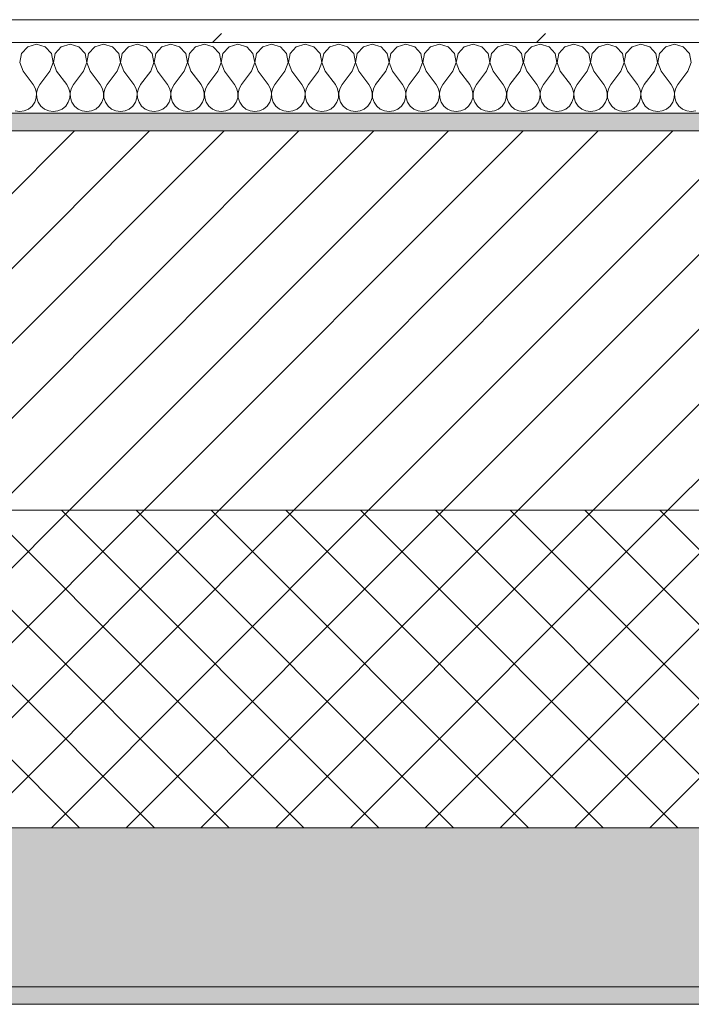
# Model space of a CAD drawing. Header units: millimetres. Extents: x -30280 to 19093, y -19284 to 4746.
# Tile 27 of 132: x -26267 to -25886, y -1699 to -1141. Entities that reach past the tile are written whole.
import ezdxf

# ---------------------------------------------------------------- set-up
doc = ezdxf.new("R2010")
doc.units = ezdxf.units.MM
doc.header["$MEASUREMENT"] = 0
doc.linetypes.add('Wipeout_Contour', pattern=[1000, 0, -1000])
doc.layers.add('12_FAÇ_Façana', color=7, linetype='Continuous')
doc.layers.add('Nuevo_08_E_Envans secs', color=7, linetype='Continuous')
for name, color, linetype, lineweight, true_color in [('12_FAÇ_Façana_Pluma_Nº__102', 7, 'Continuous', 5, 0xcccccc), ('12_FAÇ_Façana_Pluma_Nº__174', 7, 'Continuous', 13, 0xe4ad2c), ('12_FAÇ_Façana_Pluma_Nº__176', 7, 'Continuous', 15, 0x93a0c6), ('Nuevo_08_E_Envans secs_Pluma_Nº__102', 7, 'Continuous', 5, 0xcccccc), ('Nuevo_08_E_Envans secs_Pluma_Nº__177', 7, 'Continuous', 15, 0xf7e046)]:
    doc.layers.add(name, color=color, linetype=linetype, lineweight=lineweight, true_color=true_color)
for name, color, linetype, lineweight in [('12_FAÇ_Façana_Pluma_Nº__2', 8, 'Continuous', 5), ('12_FAÇ_Façana_Pluma_Nº__7', 7, 'Continuous', 5), ('Nuevo_08_E_Envans secs_Pluma_Nº__1', 7, 'Continuous', 5)]:
    doc.layers.add(name, color=color, linetype=linetype, lineweight=lineweight)

# ---------------------------------------------------------------- blocks, each defined once
blk = doc.blocks.new('Muro_4_1', base_point=(-28050.85, -1193.98))
at = {"layer": '12_FAÇ_Façana_Pluma_Nº__102', "linetype": 'Continuous', "lineweight": 0, "true_color": 0xe5e5e5}
for points in [[(-27697.98, -1688.98), (-25366.43, -1688.98), (-25366.43, -1598.98), (-27762.14, -1598.98)], [(-27690.85, -1698.98), (-25366.43, -1698.98), (-25366.43, -1688.98), (-27690.85, -1688.98)]]:
    blk.add_hatch(color=254, dxfattribs=at).paths.add_polyline_path(points)
at = {"layer": '12_FAÇ_Façana_Pluma_Nº__174', "linetype": 'Continuous', "lineweight": 13, "true_color": 0xe4ad2c}
h = blk.add_hatch(dxfattribs=at)
h.set_pattern_fill('SATE_Aislamiento_0001', color=42, style=0, pattern_type=2)
h.set_pattern_definition([(45, (0, 0), (-21.213203, 21.213203), []), (135, (0, 0), (21.213203, 21.213203), [])])
h.paths.add_polyline_path([(-27762.14, -1598.98), (-25366.43, -1598.98), (-25366.43, -1418.98), (-27890.45, -1418.98)])
at = {"layer": '12_FAÇ_Façana_Pluma_Nº__176', "linetype": 'Continuous', "lineweight": 0, "true_color": 0x495063}
blk.add_hatch(color=251, dxfattribs=at).paths.add_polyline_path([(-25366.43, -1193.98), (-28050.85, -1193.98), (-28043.72, -1203.98), (-25366.43, -1203.98)])
at = {"layer": '12_FAÇ_Façana_Pluma_Nº__2', "linetype": 'Continuous', "lineweight": 5}
h = blk.add_hatch(dxfattribs=at)
h.set_pattern_fill('Ceramic_0001', color=8, style=0, pattern_type=2)
h.set_pattern_definition([(45, (0, 0), (-21.213203, 21.213203), [])])
h.paths.add_polyline_path([(-27890.45, -1418.98), (-25366.43, -1418.98), (-25366.43, -1203.98), (-28043.72, -1203.98)])
at = {"layer": '12_FAÇ_Façana_Pluma_Nº__7', "color": 7, "linetype": 'Continuous', "lineweight": 5}
for p, q in [((-25366.43, -1203.98), (-28043.72, -1203.98)), ((-27890.45, -1418.98), (-25366.43, -1418.98)), ((-27762.14, -1598.98), (-25366.43, -1598.98)), ((-27697.98, -1688.98), (-25366.43, -1688.98))]:
    blk.add_line(p, q, dxfattribs=at)
at = {"layer": '12_FAÇ_Façana_Pluma_Nº__7', "color": 7, "linetype": 'Continuous', "lineweight": 5, "flags": 128}
for points in [[(-25366.43, -1193.98), (-28050.85, -1193.98)], [(-27690.85, -1698.98), (-25366.43, -1698.98)]]:
    blk.add_lwpolyline(points, dxfattribs=at)
blk = doc.blocks.new('*X739')
at = {"layer": 'Nuevo_08_E_Envans secs_Pluma_Nº__102', "color": 254, "linetype": 'Continuous', "lineweight": 5, "true_color": 0xcccccc}
for p, q in [((-26257.14, -1154.93), (-26262.15, -1156.35)), ((-26252.14, -1156.35), (-26257.14, -1154.93)), ((-26238.1, -1154.93), (-26243.1, -1156.35)), ((-26233.09, -1156.35), (-26238.1, -1154.93)), ((-26219.05, -1154.93), (-26224.05, -1156.35)), ((-26214.04, -1156.35), (-26219.05, -1154.93)), ((-26200, -1154.93), (-26205.01, -1156.35)), ((-26194.99, -1156.35), (-26200, -1154.93)), ((-26180.95, -1154.93), (-26185.96, -1156.35)), ((-26175.95, -1156.35), (-26180.95, -1154.93)), ((-26161.9, -1154.93), (-26166.91, -1156.35)), ((-26156.9, -1156.35), (-26161.9, -1154.93)), ((-26142.86, -1154.93), (-26147.86, -1156.35)), ((-26137.85, -1156.35), (-26142.86, -1154.93)), ((-26123.81, -1154.93), (-26128.82, -1156.35)), ((-26118.8, -1156.35), (-26123.81, -1154.93)), ((-26104.76, -1154.93), (-26109.77, -1156.35)), ((-26099.75, -1156.35), (-26104.76, -1154.93)), ((-26085.71, -1154.93), (-26090.72, -1156.35)), ((-26080.71, -1156.35), (-26085.71, -1154.93)), ((-26066.67, -1154.93), (-26071.67, -1156.35)), ((-26061.66, -1156.35), (-26066.67, -1154.93)), ((-26047.62, -1154.93), (-26052.63, -1156.35)), ((-26042.61, -1156.35), (-26047.62, -1154.93)), ((-26028.57, -1154.93), (-26033.58, -1156.35)), ((-26023.56, -1156.35), (-26028.57, -1154.93)), ((-26009.52, -1154.93), (-26014.53, -1156.35)), ((-26004.52, -1156.35), (-26009.52, -1154.93)), ((-25990.48, -1154.93), (-25995.48, -1156.35)), ((-25985.47, -1156.35), (-25990.48, -1154.93)), ((-25971.43, -1154.93), (-25976.44, -1156.35)), ((-25966.42, -1156.35), (-25971.43, -1154.93)), ((-25952.38, -1154.93), (-25957.39, -1156.35)), ((-25947.37, -1156.35), (-25952.38, -1154.93)), ((-25933.33, -1154.93), (-25938.34, -1156.35)), ((-25928.33, -1156.35), (-25933.33, -1154.93)), ((-25914.29, -1154.93), (-25919.29, -1156.35)), ((-25909.28, -1156.35), (-25914.29, -1154.93)), ((-25895.24, -1154.93), (-25900.25, -1156.35)), ((-25890.23, -1156.35), (-25895.24, -1154.93)), ((-26265.66, -1160.19), (-26266.63, -1165.31)), ((-26262.15, -1156.35), (-26265.66, -1160.19)), ((-26248.62, -1160.19), (-26252.14, -1156.35)), ((-26247.66, -1165.31), (-26248.62, -1160.19)), ((-26246.61, -1160.19), (-26247.58, -1165.31)), ((-26243.1, -1156.35), (-26246.61, -1160.19)), ((-26229.58, -1160.19), (-26233.09, -1156.35)), ((-26228.61, -1165.31), (-26229.58, -1160.19)), ((-26227.57, -1160.19), (-26228.53, -1165.31)), ((-26224.05, -1156.35), (-26227.57, -1160.19)), ((-26210.53, -1160.19), (-26214.04, -1156.35)), ((-26209.56, -1165.31), (-26210.53, -1160.19)), ((-26208.52, -1160.19), (-26209.49, -1165.31)), ((-26205.01, -1156.35), (-26208.52, -1160.19)), ((-26191.48, -1160.19), (-26194.99, -1156.35)), ((-26190.51, -1165.31), (-26191.48, -1160.19)), ((-26189.47, -1160.19), (-26190.44, -1165.31)), ((-26185.96, -1156.35), (-26189.47, -1160.19)), ((-26172.43, -1160.19), (-26175.95, -1156.35)), ((-26171.47, -1165.31), (-26172.43, -1160.19)), ((-26170.42, -1160.19), (-26171.39, -1165.31)), ((-26166.91, -1156.35), (-26170.42, -1160.19)), ((-26153.39, -1160.19), (-26156.9, -1156.35)), ((-26152.42, -1165.31), (-26153.39, -1160.19)), ((-26151.38, -1160.19), (-26152.34, -1165.31)), ((-26147.86, -1156.35), (-26151.38, -1160.19)), ((-26134.34, -1160.19), (-26137.85, -1156.35)), ((-26133.37, -1165.31), (-26134.34, -1160.19)), ((-26132.33, -1160.19), (-26133.29, -1165.31)), ((-26128.82, -1156.35), (-26132.33, -1160.19)), ((-26115.29, -1160.19), (-26118.8, -1156.35)), ((-26114.32, -1165.31), (-26115.29, -1160.19)), ((-26113.28, -1160.19), (-26114.25, -1165.31)), ((-26109.77, -1156.35), (-26113.28, -1160.19)), ((-26096.24, -1160.19), (-26099.75, -1156.35)), ((-26095.28, -1165.31), (-26096.24, -1160.19)), ((-26094.23, -1160.19), (-26095.2, -1165.31)), ((-26090.72, -1156.35), (-26094.23, -1160.19)), ((-26077.2, -1160.19), (-26080.71, -1156.35)), ((-26076.23, -1165.31), (-26077.2, -1160.19)), ((-26075.19, -1160.19), (-26076.15, -1165.31)), ((-26071.67, -1156.35), (-26075.19, -1160.19)), ((-26058.15, -1160.19), (-26061.66, -1156.35)), ((-26057.18, -1165.31), (-26058.15, -1160.19)), ((-26056.14, -1160.19), (-26057.1, -1165.31)), ((-26052.63, -1156.35), (-26056.14, -1160.19)), ((-26039.1, -1160.19), (-26042.61, -1156.35)), ((-26038.13, -1165.31), (-26039.1, -1160.19)), ((-26037.09, -1160.19), (-26038.06, -1165.31)), ((-26033.58, -1156.35), (-26037.09, -1160.19)), ((-26020.05, -1160.19), (-26023.56, -1156.35)), ((-26019.09, -1165.31), (-26020.05, -1160.19)), ((-26018.04, -1160.19), (-26019.01, -1165.31)), ((-26014.53, -1156.35), (-26018.04, -1160.19)), ((-26001.01, -1160.19), (-26004.52, -1156.35)), ((-26000.04, -1165.31), (-26001.01, -1160.19)), ((-25998.99, -1160.19), (-25999.96, -1165.31)), ((-25995.48, -1156.35), (-25998.99, -1160.19)), ((-25981.96, -1160.19), (-25985.47, -1156.35)), ((-25980.99, -1165.31), (-25981.96, -1160.19)), ((-25979.95, -1160.19), (-25980.91, -1165.31)), ((-25976.44, -1156.35), (-25979.95, -1160.19)), ((-25962.91, -1160.19), (-25966.42, -1156.35)), ((-25961.94, -1165.31), (-25962.91, -1160.19)), ((-25960.9, -1160.19), (-25961.87, -1165.31)), ((-25957.39, -1156.35), (-25960.9, -1160.19)), ((-25943.86, -1160.19), (-25947.37, -1156.35)), ((-25942.9, -1165.31), (-25943.86, -1160.19)), ((-25941.85, -1160.19), (-25942.82, -1165.31)), ((-25938.34, -1156.35), (-25941.85, -1160.19)), ((-25924.81, -1160.19), (-25928.33, -1156.35)), ((-25923.85, -1165.31), (-25924.81, -1160.19)), ((-25922.8, -1160.19), (-25923.77, -1165.31)), ((-25919.29, -1156.35), (-25922.8, -1160.19)), ((-25905.77, -1160.19), (-25909.28, -1156.35)), ((-25904.8, -1165.31), (-25905.77, -1160.19)), ((-25903.76, -1160.19), (-25904.72, -1165.31)), ((-25900.25, -1156.35), (-25903.76, -1160.19)), ((-25886.72, -1160.19), (-25890.23, -1156.35)), ((-25885.75, -1165.31), (-25886.72, -1160.19)), ((-26266.63, -1165.31), (-26264.76, -1170.17)), ((-26249.52, -1170.17), (-26247.66, -1165.31)), ((-26247.58, -1165.31), (-26245.71, -1170.17)), ((-26230.48, -1170.17), (-26228.61, -1165.31)), ((-26228.53, -1165.31), (-26226.67, -1170.17)), ((-26211.43, -1170.17), (-26209.56, -1165.31)), ((-26209.49, -1165.31), (-26207.62, -1170.17)), ((-26192.38, -1170.17), (-26190.51, -1165.31)), ((-26190.44, -1165.31), (-26188.57, -1170.17)), ((-26173.33, -1170.17), (-26171.47, -1165.31)), ((-26171.39, -1165.31), (-26169.52, -1170.17)), ((-26154.29, -1170.17), (-26152.42, -1165.31)), ((-26152.34, -1165.31), (-26150.48, -1170.17)), ((-26135.24, -1170.17), (-26133.37, -1165.31)), ((-26133.29, -1165.31), (-26131.43, -1170.17)), ((-26116.19, -1170.17), (-26114.32, -1165.31)), ((-26114.25, -1165.31), (-26112.38, -1170.17)), ((-26097.14, -1170.17), (-26095.28, -1165.31)), ((-26095.2, -1165.31), (-26093.33, -1170.17)), ((-26078.1, -1170.17), (-26076.23, -1165.31)), ((-26076.15, -1165.31), (-26074.29, -1170.17)), ((-26059.05, -1170.17), (-26057.18, -1165.31)), ((-26057.1, -1165.31), (-26055.24, -1170.17)), ((-26040, -1170.17), (-26038.13, -1165.31)), ((-26038.06, -1165.31), (-26036.19, -1170.17)), ((-26020.95, -1170.17), (-26019.09, -1165.31)), ((-26019.01, -1165.31), (-26017.14, -1170.17)), ((-26001.9, -1170.17), (-26000.04, -1165.31)), ((-25999.96, -1165.31), (-25998.1, -1170.17)), ((-25982.86, -1170.17), (-25980.99, -1165.31)), ((-25980.91, -1165.31), (-25979.05, -1170.17)), ((-25963.81, -1170.17), (-25961.94, -1165.31)), ((-25961.87, -1165.31), (-25960, -1170.17)), ((-25944.76, -1170.17), (-25942.9, -1165.31)), ((-25942.82, -1165.31), (-25940.95, -1170.17)), ((-25925.71, -1170.17), (-25923.85, -1165.31)), ((-25923.77, -1165.31), (-25921.9, -1170.17)), ((-25906.67, -1170.17), (-25904.8, -1165.31)), ((-25904.72, -1165.31), (-25902.86, -1170.17)), ((-25887.62, -1170.17), (-25885.75, -1165.31)), ((-26264.76, -1170.17), (-26259.05, -1177.79)), ((-26249.52, -1170.17), (-26255.24, -1177.79)), ((-26245.71, -1170.17), (-26240, -1177.79)), ((-26230.48, -1170.17), (-26236.19, -1177.79)), ((-26226.67, -1170.17), (-26220.95, -1177.79)), ((-26211.43, -1170.17), (-26217.14, -1177.79)), ((-26207.62, -1170.17), (-26201.9, -1177.79)), ((-26192.38, -1170.17), (-26198.1, -1177.79)), ((-26188.57, -1170.17), (-26182.86, -1177.79)), ((-26173.33, -1170.17), (-26179.05, -1177.79)), ((-26169.52, -1170.17), (-26163.81, -1177.79)), ((-26154.29, -1170.17), (-26160, -1177.79)), ((-26150.48, -1170.17), (-26144.76, -1177.79)), ((-26135.24, -1170.17), (-26140.95, -1177.79)), ((-26131.43, -1170.17), (-26125.71, -1177.79)), ((-26116.19, -1170.17), (-26121.9, -1177.79)), ((-26112.38, -1170.17), (-26106.67, -1177.79)), ((-26097.14, -1170.17), (-26102.86, -1177.79)), ((-26093.33, -1170.17), (-26087.62, -1177.79)), ((-26078.1, -1170.17), (-26083.81, -1177.79)), ((-26074.29, -1170.17), (-26068.57, -1177.79)), ((-26059.05, -1170.17), (-26064.76, -1177.79)), ((-26055.24, -1170.17), (-26049.52, -1177.79)), ((-26040, -1170.17), (-26045.71, -1177.79)), ((-26036.19, -1170.17), (-26030.48, -1177.79)), ((-26020.95, -1170.17), (-26026.67, -1177.79)), ((-26017.14, -1170.17), (-26011.43, -1177.79)), ((-26001.9, -1170.17), (-26007.62, -1177.79)), ((-25998.1, -1170.17), (-25992.38, -1177.79)), ((-25982.86, -1170.17), (-25988.57, -1177.79)), ((-25979.05, -1170.17), (-25973.33, -1177.79)), ((-25963.81, -1170.17), (-25969.52, -1177.79)), ((-25960, -1170.17), (-25954.29, -1177.79)), ((-25944.76, -1170.17), (-25950.48, -1177.79)), ((-25940.95, -1170.17), (-25935.24, -1177.79)), ((-25925.71, -1170.17), (-25931.43, -1177.79)), ((-25921.9, -1170.17), (-25916.19, -1177.79)), ((-25906.67, -1170.17), (-25912.38, -1177.79)), ((-25902.86, -1170.17), (-25897.14, -1177.79)), ((-25887.62, -1170.17), (-25893.33, -1177.79)), ((-26257.78, -1180.08), (-26259.05, -1177.79)), ((-26257.18, -1182.64), (-26257.78, -1180.08)), ((-26257.31, -1185.27), (-26257.18, -1182.64)), ((-26256.51, -1180.08), (-26257.1, -1182.64)), ((-26257.1, -1182.64), (-26256.98, -1185.27)), ((-26255.24, -1177.79), (-26256.51, -1180.08)), ((-26238.73, -1180.08), (-26240, -1177.79)), ((-26238.13, -1182.64), (-26238.73, -1180.08)), ((-26238.26, -1185.27), (-26238.13, -1182.64)), ((-26237.46, -1180.08), (-26238.06, -1182.64)), ((-26238.06, -1182.64), (-26237.93, -1185.27)), ((-26236.19, -1177.79), (-26237.46, -1180.08)), ((-26219.68, -1180.08), (-26220.95, -1177.79)), ((-26219.09, -1182.64), (-26219.68, -1180.08)), ((-26219.21, -1185.27), (-26219.09, -1182.64)), ((-26218.41, -1180.08), (-26219.01, -1182.64)), ((-26219.01, -1182.64), (-26218.88, -1185.27)), ((-26217.14, -1177.79), (-26218.41, -1180.08)), ((-26200.63, -1180.08), (-26201.9, -1177.79)), ((-26200.04, -1182.64), (-26200.63, -1180.08)), ((-26200.17, -1185.27), (-26200.04, -1182.64)), ((-26199.37, -1180.08), (-26199.96, -1182.64)), ((-26199.96, -1182.64), (-26199.83, -1185.27)), ((-26198.1, -1177.79), (-26199.37, -1180.08)), ((-26181.59, -1180.08), (-26182.86, -1177.79)), ((-26180.99, -1182.64), (-26181.59, -1180.08)), ((-26181.12, -1185.27), (-26180.99, -1182.64)), ((-26180.32, -1180.08), (-26180.91, -1182.64)), ((-26180.91, -1182.64), (-26180.79, -1185.27)), ((-26179.05, -1177.79), (-26180.32, -1180.08)), ((-26162.54, -1180.08), (-26163.81, -1177.79)), ((-26161.94, -1182.64), (-26162.54, -1180.08)), ((-26162.07, -1185.27), (-26161.94, -1182.64)), ((-26161.27, -1180.08), (-26161.87, -1182.64)), ((-26161.87, -1182.64), (-26161.74, -1185.27)), ((-26160, -1177.79), (-26161.27, -1180.08)), ((-26143.49, -1180.08), (-26144.76, -1177.79)), ((-26142.9, -1182.64), (-26143.49, -1180.08)), ((-26143.02, -1185.27), (-26142.9, -1182.64)), ((-26142.22, -1180.08), (-26142.82, -1182.64)), ((-26142.82, -1182.64), (-26142.69, -1185.27)), ((-26140.95, -1177.79), (-26142.22, -1180.08)), ((-26124.44, -1180.08), (-26125.71, -1177.79)), ((-26123.85, -1182.64), (-26124.44, -1180.08)), ((-26123.98, -1185.27), (-26123.85, -1182.64)), ((-26123.18, -1180.08), (-26123.77, -1182.64)), ((-26123.77, -1182.64), (-26123.64, -1185.27)), ((-26121.9, -1177.79), (-26123.18, -1180.08)), ((-26105.4, -1180.08), (-26106.67, -1177.79)), ((-26104.8, -1182.64), (-26105.4, -1180.08)), ((-26104.93, -1185.27), (-26104.8, -1182.64)), ((-26104.13, -1180.08), (-26104.72, -1182.64)), ((-26104.72, -1182.64), (-26104.6, -1185.27)), ((-26102.86, -1177.79), (-26104.13, -1180.08)), ((-26086.35, -1180.08), (-26087.62, -1177.79)), ((-26085.75, -1182.64), (-26086.35, -1180.08)), ((-26085.88, -1185.27), (-26085.75, -1182.64)), ((-26085.08, -1180.08), (-26085.68, -1182.64)), ((-26085.68, -1182.64), (-26085.55, -1185.27)), ((-26083.81, -1177.79), (-26085.08, -1180.08)), ((-26067.3, -1180.08), (-26068.57, -1177.79)), ((-26066.71, -1182.64), (-26067.3, -1180.08)), ((-26066.83, -1185.27), (-26066.71, -1182.64)), ((-26066.03, -1180.08), (-26066.63, -1182.64)), ((-26066.63, -1182.64), (-26066.5, -1185.27)), ((-26064.76, -1177.79), (-26066.03, -1180.08)), ((-26048.25, -1180.08), (-26049.52, -1177.79)), ((-26047.66, -1182.64), (-26048.25, -1180.08)), ((-26047.78, -1185.27), (-26047.66, -1182.64)), ((-26046.99, -1180.08), (-26047.58, -1182.64)), ((-26047.58, -1182.64), (-26047.45, -1185.27)), ((-26045.71, -1177.79), (-26046.99, -1180.08)), ((-26029.2, -1180.08), (-26030.48, -1177.79)), ((-26028.61, -1182.64), (-26029.2, -1180.08)), ((-26028.74, -1185.27), (-26028.61, -1182.64)), ((-26027.94, -1180.08), (-26028.53, -1182.64)), ((-26028.53, -1182.64), (-26028.41, -1185.27)), ((-26026.67, -1177.79), (-26027.94, -1180.08)), ((-26010.16, -1180.08), (-26011.43, -1177.79)), ((-26009.56, -1182.64), (-26010.16, -1180.08)), ((-26009.69, -1185.27), (-26009.56, -1182.64)), ((-26008.89, -1180.08), (-26009.49, -1182.64)), ((-26009.49, -1182.64), (-26009.36, -1185.27)), ((-26007.62, -1177.79), (-26008.89, -1180.08)), ((-25991.11, -1180.08), (-25992.38, -1177.79)), ((-25990.51, -1182.64), (-25991.11, -1180.08)), ((-25990.64, -1185.27), (-25990.51, -1182.64)), ((-25989.84, -1180.08), (-25990.44, -1182.64)), ((-25990.44, -1182.64), (-25990.31, -1185.27)), ((-25988.57, -1177.79), (-25989.84, -1180.08)), ((-25972.06, -1180.08), (-25973.33, -1177.79)), ((-25971.47, -1182.64), (-25972.06, -1180.08)), ((-25971.59, -1185.27), (-25971.47, -1182.64)), ((-25970.8, -1180.08), (-25971.39, -1182.64)), ((-25971.39, -1182.64), (-25971.26, -1185.27)), ((-25969.52, -1177.79), (-25970.8, -1180.08)), ((-25953.01, -1180.08), (-25954.29, -1177.79)), ((-25952.42, -1182.64), (-25953.01, -1180.08)), ((-25952.55, -1185.27), (-25952.42, -1182.64)), ((-25951.75, -1180.08), (-25952.34, -1182.64)), ((-25952.34, -1182.64), (-25952.22, -1185.27)), ((-25950.48, -1177.79), (-25951.75, -1180.08)), ((-25933.97, -1180.08), (-25935.24, -1177.79)), ((-25933.37, -1182.64), (-25933.97, -1180.08)), ((-25933.5, -1185.27), (-25933.37, -1182.64)), ((-25932.7, -1180.08), (-25933.29, -1182.64)), ((-25933.29, -1182.64), (-25933.17, -1185.27)), ((-25931.43, -1177.79), (-25932.7, -1180.08)), ((-25914.92, -1180.08), (-25916.19, -1177.79)), ((-25914.32, -1182.64), (-25914.92, -1180.08)), ((-25914.45, -1185.27), (-25914.32, -1182.64)), ((-25913.65, -1180.08), (-25914.25, -1182.64)), ((-25914.25, -1182.64), (-25914.12, -1185.27)), ((-25912.38, -1177.79), (-25913.65, -1180.08)), ((-25895.87, -1180.08), (-25897.14, -1177.79)), ((-25895.28, -1182.64), (-25895.87, -1180.08)), ((-25895.4, -1185.27), (-25895.28, -1182.64)), ((-25894.6, -1180.08), (-25895.2, -1182.64)), ((-25895.2, -1182.64), (-25895.07, -1185.27)), ((-25893.33, -1177.79), (-25894.6, -1180.08)), ((-26259.64, -1189.92), (-26258.15, -1187.76)), ((-26258.15, -1187.76), (-26257.31, -1185.27)), ((-26256.98, -1185.27), (-26256.14, -1187.76)), ((-26256.14, -1187.76), (-26254.65, -1189.92)), ((-26240.59, -1189.92), (-26239.1, -1187.76)), ((-26239.1, -1187.76), (-26238.26, -1185.27)), ((-26237.93, -1185.27), (-26237.09, -1187.76)), ((-26237.09, -1187.76), (-26235.6, -1189.92)), ((-26221.54, -1189.92), (-26220.05, -1187.76)), ((-26220.05, -1187.76), (-26219.21, -1185.27)), ((-26218.88, -1185.27), (-26218.04, -1187.76)), ((-26218.04, -1187.76), (-26216.55, -1189.92)), ((-26202.49, -1189.92), (-26201.01, -1187.76)), ((-26201.01, -1187.76), (-26200.17, -1185.27)), ((-26199.83, -1185.27), (-26198.99, -1187.76)), ((-26198.99, -1187.76), (-26197.51, -1189.92)), ((-26183.45, -1189.92), (-26181.96, -1187.76)), ((-26181.96, -1187.76), (-26181.12, -1185.27)), ((-26180.79, -1185.27), (-26179.95, -1187.76)), ((-26179.95, -1187.76), (-26178.46, -1189.92)), ((-26164.4, -1189.92), (-26162.91, -1187.76)), ((-26162.91, -1187.76), (-26162.07, -1185.27)), ((-26161.74, -1185.27), (-26160.9, -1187.76)), ((-26160.9, -1187.76), (-26159.41, -1189.92)), ((-26145.35, -1189.92), (-26143.86, -1187.76)), ((-26143.86, -1187.76), (-26143.02, -1185.27)), ((-26142.69, -1185.27), (-26141.85, -1187.76)), ((-26141.85, -1187.76), (-26140.36, -1189.92)), ((-26126.3, -1189.92), (-26124.81, -1187.76)), ((-26124.81, -1187.76), (-26123.98, -1185.27)), ((-26123.64, -1185.27), (-26122.8, -1187.76)), ((-26122.8, -1187.76), (-26121.32, -1189.92)), ((-26107.26, -1189.92), (-26105.77, -1187.76)), ((-26105.77, -1187.76), (-26104.93, -1185.27)), ((-26104.6, -1185.27), (-26103.76, -1187.76)), ((-26103.76, -1187.76), (-26102.27, -1189.92)), ((-26088.21, -1189.92), (-26086.72, -1187.76)), ((-26086.72, -1187.76), (-26085.88, -1185.27)), ((-26085.55, -1185.27), (-26084.71, -1187.76)), ((-26084.71, -1187.76), (-26083.22, -1189.92)), ((-26069.16, -1189.92), (-26067.67, -1187.76)), ((-26067.67, -1187.76), (-26066.83, -1185.27)), ((-26066.5, -1185.27), (-26065.66, -1187.76)), ((-26065.66, -1187.76), (-26064.17, -1189.92)), ((-26050.11, -1189.92), (-26048.62, -1187.76)), ((-26048.62, -1187.76), (-26047.78, -1185.27)), ((-26047.45, -1185.27), (-26046.61, -1187.76)), ((-26046.61, -1187.76), (-26045.13, -1189.92)), ((-26031.06, -1189.92), (-26029.58, -1187.76)), ((-26029.58, -1187.76), (-26028.74, -1185.27)), ((-26028.41, -1185.27), (-26027.57, -1187.76)), ((-26027.57, -1187.76), (-26026.08, -1189.92)), ((-26012.02, -1189.92), (-26010.53, -1187.76)), ((-26010.53, -1187.76), (-26009.69, -1185.27)), ((-26009.36, -1185.27), (-26008.52, -1187.76)), ((-26008.52, -1187.76), (-26007.03, -1189.92)), ((-25992.97, -1189.92), (-25991.48, -1187.76)), ((-25991.48, -1187.76), (-25990.64, -1185.27)), ((-25990.31, -1185.27), (-25989.47, -1187.76)), ((-25989.47, -1187.76), (-25987.98, -1189.92)), ((-25973.92, -1189.92), (-25972.43, -1187.76)), ((-25972.43, -1187.76), (-25971.59, -1185.27)), ((-25971.26, -1185.27), (-25970.42, -1187.76)), ((-25970.42, -1187.76), (-25968.94, -1189.92)), ((-25954.87, -1189.92), (-25953.39, -1187.76)), ((-25953.39, -1187.76), (-25952.55, -1185.27)), ((-25952.22, -1185.27), (-25951.38, -1187.76)), ((-25951.38, -1187.76), (-25949.89, -1189.92)), ((-25935.83, -1189.92), (-25934.34, -1187.76)), ((-25934.34, -1187.76), (-25933.5, -1185.27)), ((-25933.17, -1185.27), (-25932.33, -1187.76)), ((-25932.33, -1187.76), (-25930.84, -1189.92)), ((-25916.78, -1189.92), (-25915.29, -1187.76)), ((-25915.29, -1187.76), (-25914.45, -1185.27)), ((-25914.12, -1185.27), (-25913.28, -1187.76)), ((-25913.28, -1187.76), (-25911.79, -1189.92)), ((-25897.73, -1189.92), (-25896.24, -1187.76)), ((-25896.24, -1187.76), (-25895.4, -1185.27)), ((-25895.07, -1185.27), (-25894.23, -1187.76)), ((-25894.23, -1187.76), (-25892.74, -1189.92)), ((-26269.27, -1192.66), (-26266.67, -1193.02)), ((-26266.67, -1193.02), (-26264.06, -1192.66)), ((-26264.06, -1192.66), (-26261.66, -1191.6)), ((-26261.66, -1191.6), (-26259.64, -1189.92)), ((-26254.65, -1189.92), (-26252.63, -1191.6)), ((-26252.63, -1191.6), (-26250.22, -1192.66)), ((-26250.22, -1192.66), (-26247.62, -1193.02)), ((-26247.62, -1193.02), (-26245.02, -1192.66)), ((-26245.02, -1192.66), (-26242.61, -1191.6)), ((-26242.61, -1191.6), (-26240.59, -1189.92)), ((-26235.6, -1189.92), (-26233.58, -1191.6)), ((-26233.58, -1191.6), (-26231.17, -1192.66)), ((-26231.17, -1192.66), (-26228.57, -1193.02)), ((-26228.57, -1193.02), (-26225.97, -1192.66)), ((-26225.97, -1192.66), (-26223.56, -1191.6)), ((-26223.56, -1191.6), (-26221.54, -1189.92)), ((-26216.55, -1189.92), (-26214.53, -1191.6)), ((-26214.53, -1191.6), (-26212.13, -1192.66)), ((-26212.13, -1192.66), (-26209.52, -1193.02)), ((-26209.52, -1193.02), (-26206.92, -1192.66)), ((-26206.92, -1192.66), (-26204.52, -1191.6)), ((-26204.52, -1191.6), (-26202.49, -1189.92)), ((-26197.51, -1189.92), (-26195.48, -1191.6)), ((-26195.48, -1191.6), (-26193.08, -1192.66)), ((-26193.08, -1192.66), (-26190.48, -1193.02)), ((-26190.48, -1193.02), (-26187.87, -1192.66)), ((-26187.87, -1192.66), (-26185.47, -1191.6)), ((-26185.47, -1191.6), (-26183.45, -1189.92)), ((-26178.46, -1189.92), (-26176.44, -1191.6)), ((-26176.44, -1191.6), (-26174.03, -1192.66)), ((-26174.03, -1192.66), (-26171.43, -1193.02)), ((-26171.43, -1193.02), (-26168.83, -1192.66)), ((-26168.83, -1192.66), (-26166.42, -1191.6)), ((-26166.42, -1191.6), (-26164.4, -1189.92)), ((-26159.41, -1189.92), (-26157.39, -1191.6)), ((-26157.39, -1191.6), (-26154.98, -1192.66)), ((-26154.98, -1192.66), (-26152.38, -1193.02)), ((-26152.38, -1193.02), (-26149.78, -1192.66)), ((-26149.78, -1192.66), (-26147.37, -1191.6)), ((-26147.37, -1191.6), (-26145.35, -1189.92)), ((-26140.36, -1189.92), (-26138.34, -1191.6)), ((-26138.34, -1191.6), (-26135.94, -1192.66)), ((-26135.94, -1192.66), (-26133.33, -1193.02)), ((-26133.33, -1193.02), (-26130.73, -1192.66)), ((-26130.73, -1192.66), (-26128.33, -1191.6)), ((-26128.33, -1191.6), (-26126.3, -1189.92)), ((-26121.32, -1189.92), (-26119.29, -1191.6)), ((-26119.29, -1191.6), (-26116.89, -1192.66)), ((-26116.89, -1192.66), (-26114.29, -1193.02)), ((-26114.29, -1193.02), (-26111.68, -1192.66)), ((-26111.68, -1192.66), (-26109.28, -1191.6)), ((-26109.28, -1191.6), (-26107.26, -1189.92)), ((-26102.27, -1189.92), (-26100.25, -1191.6)), ((-26100.25, -1191.6), (-26097.84, -1192.66)), ((-26097.84, -1192.66), (-26095.24, -1193.02)), ((-26095.24, -1193.02), (-26092.64, -1192.66)), ((-26092.64, -1192.66), (-26090.23, -1191.6)), ((-26090.23, -1191.6), (-26088.21, -1189.92)), ((-26083.22, -1189.92), (-26081.2, -1191.6)), ((-26081.2, -1191.6), (-26078.79, -1192.66)), ((-26078.79, -1192.66), (-26076.19, -1193.02)), ((-26076.19, -1193.02), (-26073.59, -1192.66)), ((-26073.59, -1192.66), (-26071.18, -1191.6)), ((-26071.18, -1191.6), (-26069.16, -1189.92)), ((-26064.17, -1189.92), (-26062.15, -1191.6)), ((-26062.15, -1191.6), (-26059.75, -1192.66)), ((-26059.75, -1192.66), (-26057.14, -1193.02)), ((-26057.14, -1193.02), (-26054.54, -1192.66)), ((-26054.54, -1192.66), (-26052.14, -1191.6)), ((-26052.14, -1191.6), (-26050.11, -1189.92)), ((-26045.13, -1189.92), (-26043.1, -1191.6)), ((-26043.1, -1191.6), (-26040.7, -1192.66)), ((-26040.7, -1192.66), (-26038.1, -1193.02)), ((-26038.1, -1193.02), (-26035.49, -1192.66)), ((-26035.49, -1192.66), (-26033.09, -1191.6)), ((-26033.09, -1191.6), (-26031.06, -1189.92)), ((-26026.08, -1189.92), (-26024.05, -1191.6)), ((-26024.05, -1191.6), (-26021.65, -1192.66)), ((-26021.65, -1192.66), (-26019.05, -1193.02)), ((-26019.05, -1193.02), (-26016.45, -1192.66)), ((-26016.45, -1192.66), (-26014.04, -1191.6)), ((-26014.04, -1191.6), (-26012.02, -1189.92)), ((-26007.03, -1189.92), (-26005.01, -1191.6)), ((-26005.01, -1191.6), (-26002.6, -1192.66)), ((-26002.6, -1192.66), (-26000, -1193.02)), ((-26000, -1193.02), (-25997.4, -1192.66)), ((-25997.4, -1192.66), (-25994.99, -1191.6)), ((-25994.99, -1191.6), (-25992.97, -1189.92)), ((-25987.98, -1189.92), (-25985.96, -1191.6)), ((-25985.96, -1191.6), (-25983.55, -1192.66)), ((-25983.55, -1192.66), (-25980.95, -1193.02)), ((-25980.95, -1193.02), (-25978.35, -1192.66)), ((-25978.35, -1192.66), (-25975.95, -1191.6)), ((-25975.95, -1191.6), (-25973.92, -1189.92)), ((-25968.94, -1189.92), (-25966.91, -1191.6)), ((-25966.91, -1191.6), (-25964.51, -1192.66)), ((-25964.51, -1192.66), (-25961.9, -1193.02)), ((-25961.9, -1193.02), (-25959.3, -1192.66)), ((-25959.3, -1192.66), (-25956.9, -1191.6)), ((-25956.9, -1191.6), (-25954.87, -1189.92)), ((-25949.89, -1189.92), (-25947.86, -1191.6)), ((-25947.86, -1191.6), (-25945.46, -1192.66)), ((-25945.46, -1192.66), (-25942.86, -1193.02)), ((-25942.86, -1193.02), (-25940.25, -1192.66)), ((-25940.25, -1192.66), (-25937.85, -1191.6)), ((-25937.85, -1191.6), (-25935.83, -1189.92)), ((-25930.84, -1189.92), (-25928.82, -1191.6)), ((-25928.82, -1191.6), (-25926.41, -1192.66)), ((-25926.41, -1192.66), (-25923.81, -1193.02)), ((-25923.81, -1193.02), (-25921.21, -1192.66)), ((-25921.21, -1192.66), (-25918.8, -1191.6)), ((-25918.8, -1191.6), (-25916.78, -1189.92)), ((-25911.79, -1189.92), (-25909.77, -1191.6)), ((-25909.77, -1191.6), (-25907.36, -1192.66)), ((-25907.36, -1192.66), (-25904.76, -1193.02)), ((-25904.76, -1193.02), (-25902.16, -1192.66)), ((-25902.16, -1192.66), (-25899.75, -1191.6)), ((-25899.75, -1191.6), (-25897.73, -1189.92)), ((-25892.74, -1189.92), (-25890.72, -1191.6)), ((-25890.72, -1191.6), (-25888.32, -1192.66)), ((-25888.32, -1192.66), (-25885.71, -1193.02)), ((-25885.71, -1193.02), (-25883.11, -1192.66))]:
    blk.add_line(p, q, dxfattribs=at)
blk = doc.blocks.new('Muro_116_1', base_point=(-27904.85, -1128.98))
at = {"layer": 'Nuevo_08_E_Envans secs_Pluma_Nº__1', "color": 7, "linetype": 'Continuous', "lineweight": 5, "flags": 128}
blk.add_lwpolyline([(-27942.85, -1193.98), (-25366.43, -1193.98)], dxfattribs=at)
at = {"color": 254, "linetype": 'Wipeout_Contour', "lineweight": 0, "ltscale": 106665.583995}
blk.add_wipeout([(-27916.85, -1153.98), (-25366.43, -1153.98), (-25366.43, -1140.98), (-27916.85, -1140.98)], dxfattribs=at).dxf.layer = 'Nuevo_08_E_Envans secs'
at = {"layer": 'Nuevo_08_E_Envans secs_Pluma_Nº__177', "linetype": 'Continuous', "lineweight": 15, "true_color": 0xf7e046}
h = blk.add_hatch(dxfattribs=at)
h.set_pattern_fill('Panellat_HPL_0001', color=53, style=0, pattern_type=2)
h.set_pattern_definition([(45, (0, 0), (-183.8478, 183.8478), [195, -65]), (45, (7e-14, 183.85), (-183.8478, 183.8478), [195, -65])])
h.paths.add_polyline_path([(-27916.85, -1153.98), (-25366.43, -1153.98), (-25366.43, -1140.98), (-27916.85, -1140.98)])
at = {"layer": 'Nuevo_08_E_Envans secs_Pluma_Nº__1', "color": 7, "linetype": 'Continuous', "lineweight": 5}
for p, q in [((-25366.43, -1140.98), (-27916.85, -1140.98)), ((-25366.43, -1153.98), (-27929.85, -1153.98))]:
    blk.add_line(p, q, dxfattribs=at)
at = {"layer": 'Nuevo_08_E_Envans secs', "color": 7, "lineweight": 20}
blk.add_blockref('*X739', (0, 0), dxfattribs=at)

msp = doc.modelspace()

# ---------------------------------------------------------------- block references
at = {"layer": '12_FAÇ_Façana', "color": 7, "lineweight": 20}
msp.add_blockref('Muro_4_1', (-28050.85, -1193.98), dxfattribs=at)

# ---------------------------------------------------------------- next in the draw order: block references
at = {"layer": 'Nuevo_08_E_Envans secs', "color": 7, "lineweight": 20}
msp.add_blockref('Muro_116_1', (-27904.85, -1128.98), dxfattribs=at)

doc.saveas('drawing.dxf')
